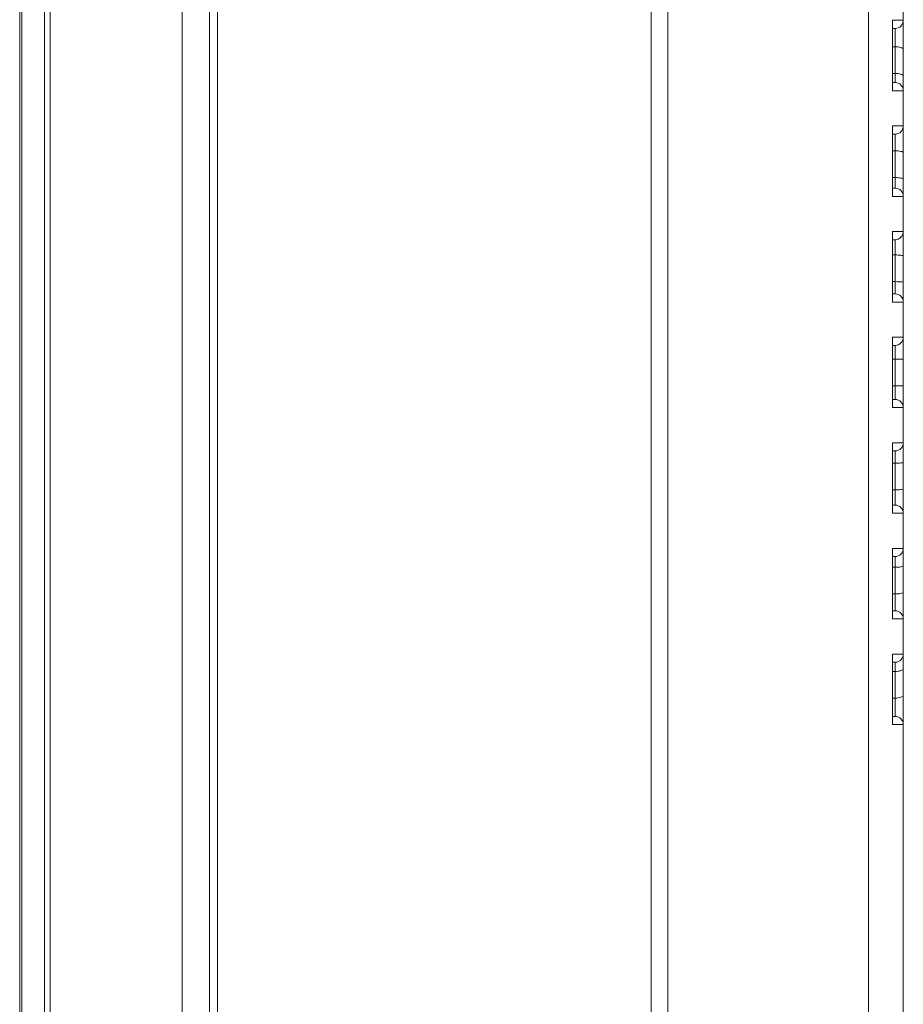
# Model space of a CAD drawing. Header units: centimetres. Extents: x -30 to 30, y -51 to 55.
# Tile 17 of 78: x -22.05 to -19.88, y 0.66 to 3.08. Entities that reach past the tile are written whole.
import ezdxf

# ---------------------------------------------------------------- set-up
doc = ezdxf.new("R2010")
doc.units = ezdxf.units.CM
doc.header["$MEASUREMENT"] = 0
doc.layers.add('06___PRT_ALL_SURFS', color=7, linetype='Continuous')

msp = doc.modelspace()

# ---------------------------------------------------------------- linework, layer by layer
at = {"layer": '06___PRT_ALL_SURFS', "lineweight": 9}
for points in [[(-21.64883, -2.75056), (-21.64883, -2.75056), (-21.64883, 5.98277), (-21.64883, 5.98277)], [(-21.56216, -2.66389), (-21.56216, -2.66389), (-21.56216, 5.89611), (-21.56216, 5.89611)], [(-22.04883, -2.01236), (-22.04883, -2.01236), (-22.04883, 5.88716), (-22.04883, 5.88716)], [(-21.58216, -2.71722), (-21.58216, -2.71722), (-21.58216, 5.55025), (-21.58216, 5.55025)], [(-22.04333, 5.53256), (-22.04333, 5.53256), (-22.04333, -2.01255), (-22.04333, -2.01255)], [(-21.98775, -2.01449), (-21.98775, -2.01449), (-21.98775, 5.53256), (-21.98775, 5.53256)], [(-21.97429, 5.53297), (-21.97429, 5.53297), (-21.97429, -2.01501), (-21.97429, -2.01501)], [(-19.87549, -1.80171), (-19.87549, -1.80171), (-19.87549, 5.04726), (-19.87549, 5.04726)], [(-20.4959, -0.82809), (-20.4959, -0.82809), (-20.4959, 3.24318), (-20.4959, 3.24318)], [(-20.45484, 3.23119), (-20.45484, 3.23119), (-20.45484, -0.8161), (-20.45484, -0.8161)], [(-19.96079, -0.78336), (-19.96079, -0.78336), (-19.96079, 3.19845), (-19.96079, 3.19845)], [(-19.90216, 3.08277), (-19.90216, 3.08277), (-19.87549, 3.08277), (-19.87549, 3.08277)], [(-19.90216, 3.08277), (-19.90216, 3.08277), (-19.90216, 2.90944), (-19.90216, 2.90944)], [(-19.89549, 3.06277), (-19.88445, 3.06277), (-19.87549, 3.07173), (-19.87549, 3.08277)], [(-19.90216, 3.06277), (-19.90216, 3.06277), (-19.89549, 3.06277), (-19.89549, 3.06277)], [(-19.89549, 2.92944), (-19.89549, 2.92944), (-19.89549, 3.06277), (-19.89549, 3.06277)], [(-19.90216, 3.01777), (-19.90216, 3.01777), (-19.89549, 3.01777), (-19.89549, 3.01777)], [(-19.90216, 2.95206), (-19.90216, 2.95206), (-19.89549, 2.95206), (-19.89549, 2.95206)], [(-19.89549, 2.92944), (-19.89549, 2.92944), (-19.90216, 2.92944), (-19.90216, 2.92944)], [(-19.87549, 2.90944), (-19.87549, 2.90944), (-19.90216, 2.90944), (-19.90216, 2.90944)], [(-19.90216, 2.82277), (-19.90216, 2.82277), (-19.87549, 2.82277), (-19.87549, 2.82277)], [(-19.90216, 2.82277), (-19.90216, 2.82277), (-19.90216, 2.64944), (-19.90216, 2.64944)], [(-19.89549, 2.80277), (-19.88445, 2.80277), (-19.87549, 2.81173), (-19.87549, 2.82277)], [(-19.90216, 2.80277), (-19.90216, 2.80277), (-19.89549, 2.80277), (-19.89549, 2.80277)], [(-19.89549, 2.66944), (-19.89549, 2.66944), (-19.89549, 2.80277), (-19.89549, 2.80277)], [(-19.90216, 2.7615), (-19.90216, 2.7615), (-19.89549, 2.7615), (-19.89549, 2.7615)], [(-19.90216, 2.69579), (-19.90216, 2.69579), (-19.89549, 2.69579), (-19.89549, 2.69579)], [(-19.89549, 2.66944), (-19.89549, 2.66944), (-19.90216, 2.66944), (-19.90216, 2.66944)], [(-19.87549, 2.64944), (-19.87549, 2.64944), (-19.90216, 2.64944), (-19.90216, 2.64944)], [(-19.90216, 2.56277), (-19.90216, 2.56277), (-19.87549, 2.56277), (-19.87549, 2.56277)], [(-19.90216, 2.56277), (-19.90216, 2.56277), (-19.90216, 2.38944), (-19.90216, 2.38944)], [(-19.89549, 2.54277), (-19.88445, 2.54277), (-19.87549, 2.55173), (-19.87549, 2.56277)], [(-19.90216, 2.54277), (-19.90216, 2.54277), (-19.89549, 2.54277), (-19.89549, 2.54277)], [(-19.89549, 2.40944), (-19.89549, 2.40944), (-19.89549, 2.54277), (-19.89549, 2.54277)], [(-19.90216, 2.50523), (-19.90216, 2.50523), (-19.89549, 2.50523), (-19.89549, 2.50523)], [(-19.90216, 2.43953), (-19.90216, 2.43953), (-19.89549, 2.43953), (-19.89549, 2.43953)], [(-19.89549, 2.40944), (-19.89549, 2.40944), (-19.90216, 2.40944), (-19.90216, 2.40944)], [(-19.87549, 2.38944), (-19.87549, 2.38944), (-19.90216, 2.38944), (-19.90216, 2.38944)], [(-19.90216, 2.30277), (-19.90216, 2.30277), (-19.87549, 2.30277), (-19.87549, 2.30277)], [(-19.90216, 2.30277), (-19.90216, 2.30277), (-19.90216, 2.12944), (-19.90216, 2.12944)], [(-19.89549, 2.28277), (-19.88445, 2.28277), (-19.87549, 2.29173), (-19.87549, 2.30277)], [(-19.90216, 2.28277), (-19.90216, 2.28277), (-19.89549, 2.28277), (-19.89549, 2.28277)], [(-19.89549, 2.14944), (-19.89549, 2.14944), (-19.89549, 2.28277), (-19.89549, 2.28277)], [(-19.90216, 2.24897), (-19.90216, 2.24897), (-19.89549, 2.24897), (-19.89549, 2.24897)], [(-19.90216, 2.18325), (-19.90216, 2.18325), (-19.89549, 2.18325), (-19.89549, 2.18325)], [(-19.89549, 2.14944), (-19.89549, 2.14944), (-19.90216, 2.14944), (-19.90216, 2.14944)], [(-19.87549, 2.12944), (-19.87549, 2.12944), (-19.90216, 2.12944), (-19.90216, 2.12944)], [(-19.90216, 2.04277), (-19.90216, 2.04277), (-19.87549, 2.04277), (-19.87549, 2.04277)], [(-19.90216, 2.04277), (-19.90216, 2.04277), (-19.90216, 1.86944), (-19.90216, 1.86944)], [(-19.89549, 2.02277), (-19.88445, 2.02277), (-19.87549, 2.03173), (-19.87549, 2.04277)], [(-19.90216, 2.02277), (-19.90216, 2.02277), (-19.89549, 2.02277), (-19.89549, 2.02277)], [(-19.89549, 1.88944), (-19.89549, 1.88944), (-19.89549, 2.02277), (-19.89549, 2.02277)], [(-19.90216, 1.99269), (-19.90216, 1.99269), (-19.89549, 1.99269), (-19.89549, 1.99269)], [(-19.90216, 1.92699), (-19.90216, 1.92699), (-19.89549, 1.92699), (-19.89549, 1.92699)], [(-19.89549, 1.88944), (-19.89549, 1.88944), (-19.90216, 1.88944), (-19.90216, 1.88944)], [(-19.87549, 1.86944), (-19.87549, 1.86944), (-19.90216, 1.86944), (-19.90216, 1.86944)], [(-19.90216, 1.78277), (-19.90216, 1.78277), (-19.87549, 1.78277), (-19.87549, 1.78277)], [(-19.90216, 1.78277), (-19.90216, 1.78277), (-19.90216, 1.60944), (-19.90216, 1.60944)], [(-19.89549, 1.76277), (-19.88445, 1.76277), (-19.87549, 1.77173), (-19.87549, 1.78277)], [(-19.90216, 1.76277), (-19.90216, 1.76277), (-19.89549, 1.76277), (-19.89549, 1.76277)], [(-19.89549, 1.62944), (-19.89549, 1.62944), (-19.89549, 1.76277), (-19.89549, 1.76277)], [(-19.90216, 1.73643), (-19.90216, 1.73643), (-19.89549, 1.73643), (-19.89549, 1.73643)], [(-19.90216, 1.67071), (-19.90216, 1.67071), (-19.89549, 1.67071), (-19.89549, 1.67071)], [(-19.89549, 1.62944), (-19.89549, 1.62944), (-19.90216, 1.62944), (-19.90216, 1.62944)], [(-19.87549, 1.60944), (-19.87549, 1.60944), (-19.90216, 1.60944), (-19.90216, 1.60944)], [(-19.90216, 1.52277), (-19.90216, 1.52277), (-19.87549, 1.52277), (-19.87549, 1.52277)], [(-19.90216, 1.52277), (-19.90216, 1.52277), (-19.90216, 1.34944), (-19.90216, 1.34944)], [(-19.90216, 1.50277), (-19.90216, 1.50277), (-19.89549, 1.50277), (-19.89549, 1.50277)], [(-19.89549, 1.50277), (-19.88445, 1.50277), (-19.87549, 1.51173), (-19.87549, 1.52277)], [(-19.89549, 1.36944), (-19.89549, 1.36944), (-19.89549, 1.50277), (-19.89549, 1.50277)], [(-19.90216, 1.48015), (-19.90216, 1.48015), (-19.89549, 1.48015), (-19.89549, 1.48015)], [(-19.90216, 1.41445), (-19.90216, 1.41445), (-19.89549, 1.41445), (-19.89549, 1.41445)], [(-19.89549, 1.36944), (-19.89549, 1.36944), (-19.90216, 1.36944), (-19.90216, 1.36944)], [(-19.87549, 1.34944), (-19.87549, 1.34944), (-19.90216, 1.34944), (-19.90216, 1.34944)]]:
    msp.add_open_spline(points, degree=3, dxfattribs=at)
for points, knots in [([(-19.87549, 3.01077), (-19.87549, 3.0118), (-19.87621, 3.01272), (-19.87702, 3.01344), (-19.8783, 3.01459), (-19.87981, 3.01521), (-19.88135, 3.01572), (-19.88346, 3.01642), (-19.88565, 3.01691), (-19.88785, 3.01724), (-19.89038, 3.01761), (-19.89294, 3.01777), (-19.89549, 3.01777)], [0, 0, 0, 0, 0.25, 0.25, 0.25, 0.5, 0.5, 0.5, 0.75, 0.75, 0.75, 1, 1, 1, 1]), ([(-19.87549, 2.94563), (-19.87549, 2.9466), (-19.87623, 2.94744), (-19.87702, 2.94809), (-19.87834, 2.94917), (-19.87983, 2.94972), (-19.88135, 2.95018), (-19.88587, 2.95154), (-19.89074, 2.95206), (-19.89549, 2.95206)], [0, 0, 0, 0, 0.3333333, 0.3333333, 0.3333333, 0.6666667, 0.6666667, 0.6666667, 1, 1, 1, 1]), ([(-19.87549, 2.90944), (-19.87549, 2.91474), (-19.8776, 2.91983), (-19.88135, 2.92358), (-19.8851, 2.92733), (-19.89019, 2.92944), (-19.89549, 2.92944)], [0, 0, 0, 0, 0.5, 0.5, 0.5, 1, 1, 1, 1]), ([(-19.87549, 2.75674), (-19.87549, 2.75753), (-19.87627, 2.75811), (-19.87702, 2.75856), (-19.87849, 2.75942), (-19.87989, 2.7598), (-19.88135, 2.7601), (-19.88585, 2.76107), (-19.89076, 2.7615), (-19.89549, 2.7615)], [0, 0, 0, 0, 0.3333333, 0.3333333, 0.3333333, 0.6666667, 0.6666667, 0.6666667, 1, 1, 1, 1]), ([(-19.87549, 2.6916), (-19.87549, 2.69234), (-19.87627, 2.69282), (-19.87702, 2.6932), (-19.87855, 2.69398), (-19.87991, 2.69429), (-19.88135, 2.69456), (-19.88343, 2.69496), (-19.88565, 2.69527), (-19.88785, 2.69547), (-19.89041, 2.6957), (-19.89295, 2.69579), (-19.89549, 2.69579)], [0, 0, 0, 0, 0.25, 0.25, 0.25, 0.5, 0.5, 0.5, 0.75, 0.75, 0.75, 1, 1, 1, 1]), ([(-19.87549, 2.64944), (-19.87549, 2.65474), (-19.8776, 2.65983), (-19.88135, 2.66358), (-19.8851, 2.66733), (-19.89019, 2.66944), (-19.89549, 2.66944)], [0, 0, 0, 0, 0.5, 0.5, 0.5, 1, 1, 1, 1]), ([(-19.87549, 2.50271), (-19.87549, 2.50331), (-19.8763, 2.50351), (-19.87702, 2.50367), (-19.87877, 2.50408), (-19.88, 2.50431), (-19.88135, 2.50449), (-19.88335, 2.50477), (-19.88564, 2.50493), (-19.88785, 2.50504), (-19.89045, 2.50517), (-19.89295, 2.50523), (-19.89549, 2.50523)], [0, 0, 0, 0, 0.25, 0.25, 0.25, 0.5, 0.5, 0.5, 0.75, 0.75, 0.75, 1, 1, 1, 1]), ([(-19.87549, 2.43757), (-19.87549, 2.43775), (-19.87569, 2.43786), (-19.87588, 2.43795), (-19.8763, 2.43815), (-19.87665, 2.43823), (-19.87702, 2.43832), (-19.87837, 2.43862), (-19.87987, 2.43881), (-19.88135, 2.43895), (-19.88355, 2.43917), (-19.88569, 2.43929), (-19.88785, 2.43937), (-19.89039, 2.43947), (-19.89295, 2.43953), (-19.89549, 2.43953)], [0, 0, 0, 0, 0.2, 0.2, 0.2, 0.4, 0.4, 0.4, 0.6, 0.6, 0.6, 0.8, 0.8, 0.8, 1, 1, 1, 1]), ([(-19.87549, 2.38944), (-19.87549, 2.39475), (-19.8776, 2.39983), (-19.88135, 2.40359), (-19.8851, 2.40733), (-19.89019, 2.40944), (-19.89549, 2.40944)], [0, 0, 0, 0, 0.5, 0.5, 0.5, 1, 1, 1, 1]), ([(-19.87549, 2.24868), (-19.87554, 2.24881), (-19.87573, 2.24876), (-19.8759, 2.24873), (-19.87638, 2.24866), (-19.87669, 2.24874), (-19.87705, 2.24879), (-19.87761, 2.24886), (-19.87827, 2.24884), (-19.87889, 2.24884), (-19.87975, 2.24883), (-19.88056, 2.24886), (-19.88138, 2.24888), (-19.88239, 2.2489), (-19.8834, 2.24891), (-19.88441, 2.24891), (-19.88557, 2.24893), (-19.88672, 2.24893), (-19.88787, 2.24894), (-19.89041, 2.24896), (-19.89295, 2.24897), (-19.89549, 2.24897)], [0, 0, 0, 0, 0.1428571, 0.1428571, 0.1428571, 0.2857143, 0.2857143, 0.2857143, 0.4285714, 0.4285714, 0.4285714, 0.5714286, 0.5714286, 0.5714286, 0.7142857, 0.7142857, 0.7142857, 0.8571429, 0.8571429, 0.8571429, 1, 1, 1, 1]), ([(-19.87549, 2.18354), (-19.87549, 2.18341), (-19.8757, 2.18346), (-19.87588, 2.18349), (-19.87641, 2.18357), (-19.87669, 2.18348), (-19.87702, 2.18343), (-19.87756, 2.18335), (-19.87823, 2.18338), (-19.87887, 2.18338), (-19.87973, 2.18339), (-19.88053, 2.18336), (-19.88135, 2.18334), (-19.88235, 2.18331), (-19.88337, 2.18331), (-19.88438, 2.1833), (-19.88554, 2.18329), (-19.88669, 2.18329), (-19.88785, 2.18327), (-19.89039, 2.18326), (-19.89295, 2.18325), (-19.89549, 2.18325)], [0, 0, 0, 0, 0.1428571, 0.1428571, 0.1428571, 0.2857143, 0.2857143, 0.2857143, 0.4285714, 0.4285714, 0.4285714, 0.5714286, 0.5714286, 0.5714286, 0.7142857, 0.7142857, 0.7142857, 0.8571429, 0.8571429, 0.8571429, 1, 1, 1, 1]), ([(-19.87549, 2.12944), (-19.87549, 2.13475), (-19.8776, 2.13983), (-19.88135, 2.14359), (-19.8851, 2.14733), (-19.89019, 2.14944), (-19.89549, 2.14944)], [0, 0, 0, 0, 0.5, 0.5, 0.5, 1, 1, 1, 1]), ([(-19.87549, 1.99465), (-19.87549, 1.99447), (-19.87569, 1.99435), (-19.87588, 1.99427), (-19.8763, 1.99407), (-19.87665, 1.99398), (-19.87702, 1.9939), (-19.87837, 1.9936), (-19.87987, 1.99341), (-19.88135, 1.99327), (-19.88355, 1.99305), (-19.88569, 1.99293), (-19.88785, 1.99285), (-19.89039, 1.99275), (-19.89295, 1.99269), (-19.89549, 1.99269)], [0, 0, 0, 0, 0.2, 0.2, 0.2, 0.4, 0.4, 0.4, 0.6, 0.6, 0.6, 0.8, 0.8, 0.8, 1, 1, 1, 1]), ([(-19.87549, 1.92951), (-19.87549, 1.92891), (-19.8763, 1.92871), (-19.87702, 1.92855), (-19.87877, 1.92814), (-19.88, 1.92791), (-19.88135, 1.92773), (-19.88335, 1.92745), (-19.88564, 1.92729), (-19.88785, 1.92718), (-19.89045, 1.92705), (-19.89295, 1.92699), (-19.89549, 1.92699)], [0, 0, 0, 0, 0.25, 0.25, 0.25, 0.5, 0.5, 0.5, 0.75, 0.75, 0.75, 1, 1, 1, 1]), ([(-19.87549, 1.86944), (-19.87549, 1.87475), (-19.8776, 1.87983), (-19.88135, 1.88359), (-19.8851, 1.88733), (-19.89019, 1.88944), (-19.89549, 1.88944)], [0, 0, 0, 0, 0.5, 0.5, 0.5, 1, 1, 1, 1]), ([(-19.87549, 1.74061), (-19.87549, 1.73988), (-19.87627, 1.73939), (-19.87702, 1.73901), (-19.87855, 1.73824), (-19.87991, 1.73793), (-19.88135, 1.73765), (-19.88343, 1.73725), (-19.88565, 1.73695), (-19.88785, 1.73675), (-19.89041, 1.73651), (-19.89295, 1.73643), (-19.89549, 1.73643)], [0, 0, 0, 0, 0.25, 0.25, 0.25, 0.5, 0.5, 0.5, 0.75, 0.75, 0.75, 1, 1, 1, 1]), ([(-19.87549, 1.67548), (-19.87549, 1.67469), (-19.87627, 1.67411), (-19.87702, 1.67366), (-19.87849, 1.67279), (-19.87989, 1.67242), (-19.88135, 1.67211), (-19.88585, 1.67115), (-19.89076, 1.67071), (-19.89549, 1.67071)], [0, 0, 0, 0, 0.3333333, 0.3333333, 0.3333333, 0.6666667, 0.6666667, 0.6666667, 1, 1, 1, 1]), ([(-19.87549, 1.60944), (-19.87549, 1.61475), (-19.8776, 1.61983), (-19.88135, 1.62359), (-19.8851, 1.62733), (-19.89019, 1.62944), (-19.89549, 1.62944)], [0, 0, 0, 0, 0.5, 0.5, 0.5, 1, 1, 1, 1]), ([(-19.87549, 1.48658), (-19.87549, 1.48562), (-19.87623, 1.48477), (-19.87702, 1.48413), (-19.87834, 1.48305), (-19.87983, 1.48249), (-19.88135, 1.48204), (-19.88587, 1.48068), (-19.89074, 1.48015), (-19.89549, 1.48015)], [0, 0, 0, 0, 0.3333333, 0.3333333, 0.3333333, 0.6666667, 0.6666667, 0.6666667, 1, 1, 1, 1]), ([(-19.87549, 1.42145), (-19.87549, 1.42042), (-19.87621, 1.41949), (-19.87702, 1.41877), (-19.8783, 1.41763), (-19.87981, 1.41701), (-19.88135, 1.41649), (-19.88346, 1.4158), (-19.88565, 1.41531), (-19.88785, 1.41498), (-19.89038, 1.41461), (-19.89294, 1.41445), (-19.89549, 1.41445)], [0, 0, 0, 0, 0.25, 0.25, 0.25, 0.5, 0.5, 0.5, 0.75, 0.75, 0.75, 1, 1, 1, 1]), ([(-19.87549, 1.34944), (-19.87549, 1.35475), (-19.8776, 1.35983), (-19.88135, 1.36359), (-19.8851, 1.36733), (-19.89019, 1.36944), (-19.89549, 1.36944)], [0, 0, 0, 0, 0.5, 0.5, 0.5, 1, 1, 1, 1])]:
    msp.add_open_spline(points, degree=3, knots=knots, dxfattribs=at)

doc.saveas('drawing.dxf')
